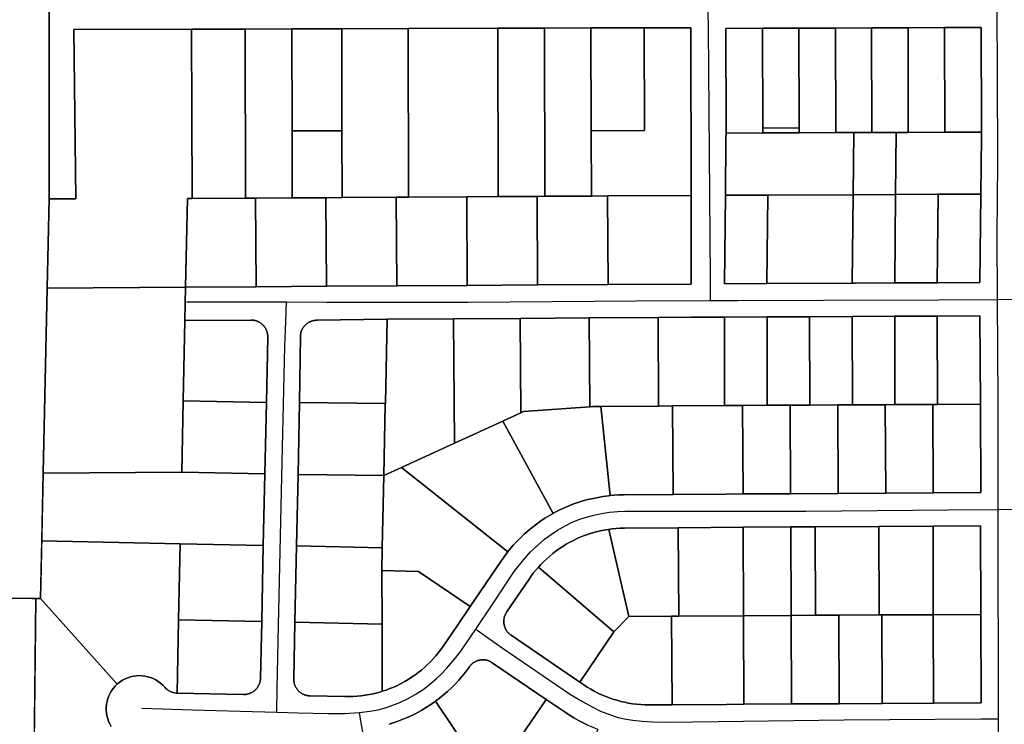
# Model space of a CAD drawing. Header units: feet. Extents: x -20058473 to 1466342, y -20424011 to 753407.
# Tile 37 of 58: x 1452733 to 1454214, y 718571 to 719629. Entities that reach past the tile are written whole.
import ezdxf

# ---------------------------------------------------------------- set-up
doc = ezdxf.new("R2010")
doc.units = ezdxf.units.FT
doc.header["$MEASUREMENT"] = 0
doc.layers.add('Parcels_exported', color=7, linetype='Continuous')
doc.layers.add('RoadCenterlines_ft_export', color=7, linetype='Continuous')

msp = doc.modelspace()

# ---------------------------------------------------------------- linework, layer by layer
at = {"layer": 'Parcels_exported'}
for points in [[(1452527.8, 719907.9), (1452758.8, 719896.3), (1452777.2, 719895.4), (1452777.2, 719360.2), (1452774.3, 719226), (1452768.3, 718948), (1452764.2, 718759.6), (1452757.4, 718759.6), (1452757.4, 718759.6), (1452751.4, 718759.6), (1450953.5, 718768.1)], [(1452870.7, 718567.3), (1452868.6, 718571.1), (1452866.8, 718575), (1452865.3, 718579.2), (1452864.2, 718583.4), (1452863.5, 718587.7), (1452863.2, 718592), (1452863.2, 718596.4), (1452863.6, 718600.7), (1452864.4, 718605), (1452865.6, 718609.2), (1452867.2, 718613.3), (1452869, 718617.2), (1452871.3, 718621), (1452873.8, 718624.5), (1452876.6, 718627.9), (1452879.8, 718630.9), (1452880.6, 718631.7), (1452884, 718634.3), (1452887.7, 718636.7), (1452891.5, 718638.8), (1452895.6, 718640.5), (1452899.7, 718641.9), (1452903.9, 718642.8), (1452908.3, 718643.5), (1452912.6, 718643.7), (1452917, 718643.5), (1452921.3, 718643), (1452925.6, 718642.1), (1452929.8, 718640.9), (1452933.8, 718639.2), (1452937.7, 718637.3), (1452941.4, 718634.9), (1452944.9, 718632.3), (1452948.1, 718629.4), (1452951.1, 718626.2), (1452952.6, 718624.6), (1452954.2, 718623.2), (1452956, 718621.9), (1452957.8, 718620.7), (1452959.8, 718619.7), (1452961.8, 718618.9), (1452963.9, 718618.3), (1452966, 718617.8), (1452968.2, 718617.6), (1452969.6, 718617.5), (1453069.5, 718615.4), (1453070.4, 718615.4), (1453071.3, 718615.4), (1453072.2, 718615.5), (1453073, 718615.5), (1453073.9, 718615.7), (1453074.7, 718615.8), (1453075.6, 718616), (1453076.5, 718616.2), (1453077.3, 718616.4), (1453078.1, 718616.7), (1453078.9, 718617), (1453079.8, 718617.3), (1453080.6, 718617.7), (1453081.3, 718618.1), (1453082.1, 718618.5), (1453082.9, 718618.9), (1453083.6, 718619.4), (1453084.3, 718619.8), (1453085, 718620.3), (1453085.7, 718620.9), (1453086.4, 718621.4), (1453087.1, 718622), (1453087.7, 718622.6), (1453088.3, 718623.2), (1453088.9, 718623.9), (1453089.4, 718624.6), (1453090, 718625.2), (1453090.5, 718626), (1453091, 718626.7), (1453091.5, 718627.4), (1453091.9, 718628.2), (1453092.3, 718628.9), (1453092.7, 718629.7), (1453093, 718630.5), (1453093.4, 718631.3), (1453093.7, 718632.1), (1453094, 718633), (1453094.2, 718633.8), (1453094.4, 718634.7), (1453094.6, 718635.5), (1453094.7, 718636.4), (1453094.9, 718637.2), (1453095, 718638.1), (1453095, 718639), (1453095.1, 718639.8), (1453096.9, 718724.8), (1453099.3, 718839.3), (1453101.6, 718946.7), (1453103.9, 719054.2), (1453105.9, 719152.4), (1453105.9, 719153.3), (1453105.9, 719154.2), (1453105.9, 719155.1), (1453105.8, 719155.9), (1453105.7, 719156.8), (1453105.5, 719157.7), (1453105.3, 719158.5), (1453105.1, 719159.4), (1453104.9, 719160.2), (1453104.6, 719161), (1453104.3, 719161.9), (1453104, 719162.7), (1453103.6, 719163.5), (1453103.3, 719164.2), (1453102.9, 719165), (1453102.4, 719165.8), (1453102, 719166.5), (1453101.5, 719167.2), (1453101, 719168), (1453100.4, 719168.6), (1453099.9, 719169.3), (1453099.3, 719170), (1453098.7, 719170.6), (1453098.1, 719171.2), (1453097.4, 719171.8), (1453096.8, 719172.4), (1453096.1, 719172.9), (1453095.4, 719173.4), (1453094.6, 719173.9), (1453093.9, 719174.4), (1453093.2, 719174.8), (1453092.4, 719175.2), (1453091.6, 719175.6), (1453090.8, 719176), (1453090, 719176.3), (1453089.2, 719176.6), (1453088.4, 719176.9), (1453087.5, 719177.1), (1453086.7, 719177.3), (1453085.8, 719177.5), (1453085, 719177.7), (1453084.1, 719177.8), (1453083.2, 719177.9), (1453082.4, 719177.9), (1453081.5, 719178), (1453080.8, 719178), (1452981.4, 719177.4), (1452982.5, 719227.3), (1452982.5, 719227.4), (1453088.4, 719228), (1453194.2, 719228.7), (1453300.1, 719229.3), (1453406, 719230), (1453511.8, 719230.7), (1453617.7, 719231.3), (1453742.7, 719232.1), (1453742.7, 719365.2), (1453742, 719617.2), (1453672, 719617.1), (1453592, 719616.8), (1453522, 719616.6), (1453452, 719616.4), (1453317, 719616), (1453217.3, 719615.7), (1453142.4, 719615.5), (1453072, 719615.2), (1452991.4, 719615), (1452814.3, 719614.5), (1452817.2, 719360.2), (1452777.2, 719360.2), (1452777.2, 719895.4)], [(1450942.8, 717971.7), (1450953.5, 718762.1), (1450953.5, 718768.1), (1452751.4, 718759.6), (1452757.4, 718759.6), (1452757.4, 718759.6), (1452750, 718108.5), (1452958.8, 718108.5), (1453323.1, 718108.5), (1453483.4, 718108.5), (1453623, 718108.5), (1453633.4, 718108.5), (1453734.4, 718108.5), (1453810.6, 718108.5), (1453893.3, 718108.3), (1453964.8, 718108.2), (1454036.3, 718108.1), (1454107.8, 718107.9), (1454180.4, 718107.8), (1454229, 718107.7), (1454960.3, 718106.3), (1454960.3, 718104.3), (1454960.9, 718000.6), (1454961, 717970.2)], [(1452753.2, 718387.6), (1452757.4, 718759.6), (1452757.4, 718759.6), (1452764.2, 718759.6), (1452879.8, 718630.9), (1452876.6, 718627.9), (1452873.8, 718624.5), (1452871.3, 718621), (1452869, 718617.2), (1452867.2, 718613.3), (1452865.6, 718609.2), (1452864.4, 718605), (1452863.6, 718600.7), (1452863.2, 718596.4), (1452863.2, 718592), (1452863.5, 718587.7), (1452864.2, 718583.4), (1452865.3, 718579.2), (1452866.8, 718575), (1452868.6, 718571.1), (1452870.7, 718567.3)], [(1453587.4, 718569.4), (1453580.3, 718572.8), (1453573.3, 718576.4), (1453566.4, 718580.2), (1453559.7, 718584.3), (1453553.2, 718588.6), (1453524.7, 718608), (1453443.7, 718663.1), (1453442.9, 718663.6), (1453442.2, 718664), (1453441.4, 718664.5), (1453440.6, 718664.9), (1453439.9, 718665.2), (1453439.1, 718665.6), (1453438.2, 718665.9), (1453437.4, 718666.2), (1453436.6, 718666.5), (1453435.7, 718666.7), (1453434.9, 718666.9), (1453434, 718667.1), (1453433.2, 718667.2), (1453432.3, 718667.3), (1453431.4, 718667.4), (1453430.6, 718667.4), (1453429.7, 718667.5), (1453428.8, 718667.4), (1453428, 718667.4), (1453427.1, 718667.3), (1453426.2, 718667.2), (1453425.4, 718667.1), (1453424.5, 718666.9), (1453423.6, 718666.7), (1453422.8, 718666.5), (1453422, 718666.3), (1453421.1, 718666), (1453420.3, 718665.7), (1453419.5, 718665.3), (1453418.7, 718665), (1453418, 718664.6), (1453417.2, 718664.2), (1453416.4, 718663.7), (1453415.7, 718663.2), (1453415, 718662.7), (1453414.3, 718662.2), (1453413.6, 718661.7), (1453412.9, 718661.1), (1453412.3, 718660.5), (1453411.7, 718659.9), (1453411.1, 718659.3), (1453410.5, 718658.6), (1453410, 718657.9), (1453409.4, 718657.2), (1453409.2, 718656.9), (1453407.9, 718655.1), (1453403.2, 718648.8), (1453398.2, 718642.7), (1453393.1, 718636.8), (1453387.7, 718631), (1453382.2, 718625.4), (1453376.5, 718620.1), (1453370.5, 718614.9), (1453364.4, 718610), (1453358.2, 718605.2), (1453356.3, 718603.9), (1453349.9, 718599.5), (1453343.2, 718595.3), (1453336.5, 718591.3), (1453329.6, 718587.5), (1453322.5, 718584), (1453315.4, 718580.8), (1453308.1, 718577.8), (1453300.8, 718575), (1453293.3, 718572.5), (1453292.5, 718572.2), (1453291.7, 718571.9), (1453290.9, 718571.6), (1453290.1, 718571.2), (1453289.3, 718570.8), (1453288.6, 718570.4)], [(1453288.6, 718570.4), (1453289.3, 718570.8), (1453290.1, 718571.2), (1453290.9, 718571.6), (1453291.7, 718571.9), (1453292.5, 718572.2), (1453293.3, 718572.5), (1453300.8, 718575), (1453300.8, 718575), (1453308.1, 718577.8), (1453315.4, 718580.8), (1453322.5, 718584), (1453329.6, 718587.5), (1453336.5, 718591.3), (1453343.2, 718595.3), (1453349.9, 718599.5), (1453356.3, 718603.9), (1453358.2, 718605.2), (1453358.2, 718605.2), (1453440.1, 718483.7)]]:
    msp.add_lwpolyline(points, dxfattribs=at)
for points in [[(1452991.4, 719615), (1452992.2, 719360.6), (1452985.3, 719360.5), (1452982.5, 719227.4), (1452982.5, 719227.3), (1452774.3, 719226), (1452777.2, 719360.2), (1452817.2, 719360.2), (1452814.3, 719614.5), (1452991.4, 719615)], [(1453072, 719615.2), (1453072.7, 719361.1), (1452992.2, 719360.6), (1452991.4, 719615), (1453072, 719615.2)], [(1453142.4, 719615.5), (1453142.9, 719462.1), (1453142.7, 719361.5), (1453087.5, 719361.2), (1453072.7, 719361.1), (1453072, 719615.2), (1453142.4, 719615.5)], [(1453217.3, 719615.7), (1453217.6, 719462.3), (1453142.9, 719462.1), (1453142.4, 719615.5), (1453217.3, 719615.7)], [(1453317, 719616), (1453317.7, 719362.6), (1453299.3, 719362.5), (1453217.7, 719362), (1453217.6, 719462.3), (1453217.3, 719615.7), (1453317, 719616)], [(1453452, 719616.4), (1453452.7, 719363.4), (1453405.2, 719363.1), (1453317.7, 719362.6), (1453317, 719616), (1453452, 719616.4)], [(1453522, 719616.6), (1453522.7, 719363.9), (1453511, 719363.8), (1453452.7, 719363.4), (1453452, 719616.4), (1453522, 719616.6)], [(1453592, 719616.8), (1453592.4, 719462.4), (1453592.7, 719364.3), (1453522.7, 719363.9), (1453522, 719616.6), (1453592, 719616.8)], [(1453672, 719617.1), (1453672.4, 719462.8), (1453592.4, 719462.4), (1453592, 719616.8), (1453672, 719617.1)], [(1453672, 719617.1), (1453742, 719617.2), (1453742.7, 719365.2), (1453616.9, 719364.5), (1453592.7, 719364.3), (1453592.4, 719462.4), (1453672.4, 719462.8), (1453672, 719617.1)], [(1454176.7, 719234.3), (1454178.1, 719367.3), (1454179, 719453.3), (1454179.1, 719460.4), (1454179.2, 719467.5), (1454178.8, 719617.5), (1454123.8, 719617.3), (1454068.8, 719617.1), (1454013.8, 719616.9), (1453959.8, 719616.7), (1453904.8, 719616.5), (1453849.8, 719616.3), (1453794.8, 719616.1), (1453795.2, 719466.1), (1453795.1, 719458.7), (1453795, 719451.4), (1453794.1, 719365.4), (1453792.7, 719232.3), (1453856.7, 719232.7), (1453984.7, 719233.3), (1453989.3, 719233.4), (1454048.7, 719233.7), (1454112.7, 719234), (1454176.7, 719234.3)], [(1453850.2, 719466.3), (1453850.2, 719459), (1453795.1, 719458.7), (1453795.2, 719466.1), (1453794.8, 719616.1), (1453849.8, 719616.3), (1453850.2, 719466.3)], [(1453849.8, 719616.3), (1453904.8, 719616.5), (1453905.2, 719466.5), (1453850.2, 719466.3), (1453849.8, 719616.3)], [(1453904.8, 719616.5), (1453959.8, 719616.7), (1453960.2, 719459.5), (1453905.2, 719459.2), (1453905.2, 719466.5), (1453904.8, 719616.5)], [(1453959.8, 719616.7), (1454013.8, 719616.9), (1454014.2, 719459.7), (1453987.1, 719459.6), (1453960.2, 719459.5), (1453959.8, 719616.7)], [(1454013.8, 719616.9), (1454068.8, 719617.1), (1454069.2, 719459.9), (1454051.1, 719459.9), (1454014.2, 719459.7), (1454013.8, 719616.9)], [(1454068.8, 719617.1), (1454123.8, 719617.3), (1454124.2, 719460.2), (1454069.2, 719459.9), (1454068.8, 719617.1)], [(1454123.8, 719617.3), (1454178.8, 719617.5), (1454179.2, 719467.5), (1454179.1, 719460.4), (1454124.2, 719460.2), (1454123.8, 719617.3)], [(1453850.2, 719466.3), (1453905.2, 719466.5), (1453905.2, 719459.2), (1453850.2, 719459), (1453850.2, 719466.3)], [(1453217.6, 719462.3), (1453217.7, 719362), (1453193.4, 719361.8), (1453142.7, 719361.5), (1453142.9, 719462.1), (1453217.6, 719462.3)], [(1453960.2, 719459.5), (1453987.1, 719459.6), (1453986.1, 719366.3), (1453858.1, 719365.7), (1453794.1, 719365.4), (1453795, 719451.4), (1453795.1, 719458.7), (1453850.2, 719459), (1453905.2, 719459.2), (1453960.2, 719459.5)], [(1454014.2, 719459.7), (1454051.1, 719459.9), (1454050.1, 719366.7), (1453986.1, 719366.3), (1453987.1, 719459.6), (1454014.2, 719459.7)], [(1454124.2, 719460.2), (1454179.1, 719460.4), (1454179, 719453.3), (1454178.1, 719367.3), (1454114.1, 719367), (1454050.1, 719366.7), (1454051.1, 719459.9), (1454069.2, 719459.9), (1454124.2, 719460.2)], [(1453072.7, 719361.1), (1453087.5, 719361.2), (1453088.4, 719228), (1452982.5, 719227.4), (1452985.3, 719360.5), (1452992.2, 719360.6), (1453072.7, 719361.1)], [(1453142.7, 719361.5), (1453193.4, 719361.8), (1453194.2, 719228.7), (1453088.4, 719228), (1453087.5, 719361.2), (1453142.7, 719361.5)], [(1453217.7, 719362), (1453299.3, 719362.5), (1453300.1, 719229.3), (1453300.1, 719229.3), (1453194.2, 719228.7), (1453193.4, 719361.8), (1453217.7, 719362)], [(1453317.7, 719362.6), (1453405.2, 719363.1), (1453406, 719230), (1453300.1, 719229.3), (1453300.1, 719229.3), (1453299.3, 719362.5), (1453317.7, 719362.6)], [(1453452.7, 719363.4), (1453511, 719363.8), (1453511.8, 719230.7), (1453406, 719230), (1453405.2, 719363.1), (1453452.7, 719363.4)], [(1453592.7, 719364.3), (1453616.9, 719364.5), (1453617.7, 719231.3), (1453511.8, 719230.7), (1453511, 719363.8), (1453522.7, 719363.9), (1453592.7, 719364.3)], [(1453616.9, 719364.5), (1453742.7, 719365.2), (1453742.7, 719232.1), (1453617.7, 719231.3), (1453616.9, 719364.5)], [(1453858.1, 719365.7), (1453856.7, 719232.7), (1453856.7, 719232.7), (1453792.7, 719232.3), (1453792.7, 719232.3), (1453794.1, 719365.4), (1453858.1, 719365.7)], [(1453858.1, 719365.7), (1453986.1, 719366.3), (1453984.7, 719233.3), (1453856.7, 719232.7), (1453856.7, 719232.7), (1453858.1, 719365.7)], [(1454050.1, 719366.7), (1454048.7, 719233.7), (1453989.3, 719233.4), (1453984.7, 719233.3), (1453986.1, 719366.3), (1454050.1, 719366.7)], [(1454114.1, 719367), (1454112.7, 719234), (1454048.7, 719233.7), (1454050.1, 719366.7), (1454114.1, 719367)], [(1454114.1, 719367), (1454178.1, 719367.3), (1454176.7, 719234.3), (1454112.7, 719234), (1454114.1, 719367)], [(1452982.5, 719227.3), (1452981.4, 719177.4), (1452978.9, 719056.8), (1452976.6, 718949.4), (1452768.3, 718948), (1452774.3, 719226), (1452982.5, 719227.3)], [(1454178.2, 718918.6), (1454177.5, 719051.5), (1454176.8, 719184.3), (1454112.8, 719184), (1454048.8, 719183.7), (1453984.8, 719183.3), (1453920.8, 719183), (1453856.8, 719182.7), (1453792.9, 719182.5), (1453742.9, 719182.1), (1453692.9, 719181.8), (1453589.2, 719181.1), (1453485.5, 719180.5), (1453385.5, 719179.9), (1453285.5, 719179.3), (1453285.1, 719179.2), (1453180.8, 719177.6), (1453180, 719177.7), (1453179.1, 719177.6), (1453178.2, 719177.6), (1453177.3, 719177.5), (1453176.5, 719177.4), (1453175.6, 719177.3), (1453174.8, 719177.1), (1453173.9, 719176.9), (1453173.1, 719176.7), (1453172.2, 719176.4), (1453171.4, 719176.1), (1453170.6, 719175.8), (1453169.8, 719175.5), (1453169, 719175.1), (1453168.2, 719174.7), (1453167.5, 719174.3), (1453166.7, 719173.8), (1453166, 719173.3), (1453165.3, 719172.8), (1453164.6, 719172.3), (1453163.9, 719171.8), (1453163.3, 719171.2), (1453162.6, 719170.6), (1453162, 719170), (1453161.4, 719169.3), (1453160.8, 719168.7), (1453160.3, 719168), (1453159.8, 719167.3), (1453159.3, 719166.6), (1453158.8, 719165.8), (1453158.4, 719165.1), (1453157.9, 719164.3), (1453157.5, 719163.5), (1453157.2, 719162.7), (1453156.8, 719161.9), (1453156.5, 719161.1), (1453156.2, 719160.3), (1453156, 719159.5), (1453155.8, 719158.6), (1453155.6, 719157.8), (1453155.4, 719156.9), (1453155.3, 719156.1), (1453155.2, 719155.2), (1453155.1, 719154.3), (1453155.1, 719153.7), (1453153.9, 719054), (1453151.6, 718946.1), (1453149.3, 718838.7), (1453146.9, 718723.8), (1453145.1, 718638.8), (1453145.1, 718637.9), (1453145.1, 718637), (1453145.1, 718636.2), (1453145.2, 718635.3), (1453145.3, 718634.4), (1453145.5, 718633.6), (1453145.7, 718632.7), (1453145.9, 718631.9), (1453146.1, 718631), (1453146.4, 718630.2), (1453146.7, 718629.4), (1453147, 718628.6), (1453147.4, 718627.8), (1453147.7, 718627), (1453148.1, 718626.2), (1453148.6, 718625.5), (1453149, 718624.7), (1453149.5, 718624), (1453150, 718623.3), (1453150.6, 718622.6), (1453151.1, 718621.9), (1453151.7, 718621.3), (1453152.3, 718620.6), (1453152.9, 718620), (1453153.6, 718619.4), (1453154.2, 718618.9), (1453154.9, 718618.3), (1453155.6, 718617.8), (1453156.4, 718617.3), (1453157.1, 718616.9), (1453157.8, 718616.4), (1453158.6, 718616), (1453159.4, 718615.6), (1453160.2, 718615.3), (1453161, 718614.9), (1453161.8, 718614.6), (1453162.6, 718614.4), (1453163.5, 718614.1), (1453164.3, 718613.9), (1453165.2, 718613.7), (1453166, 718613.6), (1453166.9, 718613.4), (1453167.8, 718613.3), (1453168.6, 718613.3), (1453169.5, 718613.3), (1453222, 718612.1), (1453228.1, 718612.1), (1453234.2, 718612.3), (1453240.3, 718612.7), (1453246.4, 718613.3), (1453252.4, 718614.2), (1453258.4, 718615.2), (1453264.4, 718616.4), (1453270.3, 718617.9), (1453276.2, 718619.6), (1453278.3, 718620.2), (1453284.1, 718622.1), (1453289.8, 718624.3), (1453295.5, 718626.6), (1453301, 718629.1), (1453306.5, 718631.9), (1453311.9, 718634.8), (1453317.1, 718637.9), (1453322.3, 718641.2), (1453327.3, 718644.6), (1453332.2, 718648.3), (1453337, 718652.1), (1453341.6, 718656), (1453346.1, 718660.2), (1453350.5, 718664.4), (1453354.7, 718668.9), (1453358.8, 718673.4), (1453362.6, 718678.2), (1453366.4, 718683), (1453369.9, 718688), (1453370.3, 718688.6), (1453390.7, 718718.6), (1453410.4, 718747.4), (1453457.7, 718816.9), (1453457.8, 718817.1), (1453462.4, 718823.5), (1453467.1, 718829.8), (1453470.1, 718833.5), (1453475.2, 718839.5), (1453480.6, 718845.3), (1453486.1, 718850.9), (1453491.8, 718856.3), (1453497.6, 718861.5), (1453500.9, 718864.1), (1453503.7, 718866.5), (1453509.9, 718871.2), (1453516.3, 718875.8), (1453522.9, 718880.1), (1453529.6, 718884.2), (1453535.4, 718887.5), (1453536.4, 718888.1), (1453543.4, 718891.7), (1453550.5, 718895.1), (1453557.7, 718898.2), (1453565, 718901.1), (1453572.4, 718903.7), (1453579.9, 718906.1), (1453587.5, 718908.1), (1453595.1, 718910), (1453602.8, 718911.5), (1453607.8, 718912.4), (1453610.5, 718912.8), (1453618.3, 718913.8), (1453620.7, 718914.1), (1453626.2, 718914.6), (1453634, 718915.1), (1453641.8, 718915.3), (1453715.7, 718915.9), (1453794.2, 718916.5), (1453820.7, 718916.6), (1453892.2, 718917), (1453963.7, 718917.4), (1454035.2, 718917.8), (1454106.7, 718918.2), (1454178.2, 718918.6)], [(1453589.2, 719181.1), (1453692.9, 719181.8), (1453693.8, 719048.7), (1453607, 719048), (1453594.6, 719047.9), (1453590.1, 719047.6), (1453589.2, 719181.1)], [(1453692.9, 719181.8), (1453742.9, 719182.1), (1453792.9, 719182.5), (1453792.9, 719049.5), (1453714.6, 719048.9), (1453693.8, 719048.7), (1453692.9, 719181.8)], [(1453856.8, 719182.7), (1453857.1, 719049.9), (1453820.1, 719049.7), (1453792.9, 719049.5), (1453792.9, 719182.5), (1453856.8, 719182.7)], [(1453920.8, 719183), (1453921.1, 719050.2), (1453891.6, 719050.1), (1453857.1, 719049.9), (1453856.8, 719182.7), (1453920.8, 719183)], [(1453984.8, 719183.3), (1453985.1, 719050.5), (1453963.1, 719050.4), (1453921.1, 719050.2), (1453920.8, 719183), (1453984.8, 719183.3)], [(1454048.8, 719183.7), (1454049.1, 719050.9), (1454034.6, 719050.8), (1453985.1, 719050.5), (1453984.8, 719183.3), (1454048.8, 719183.7)], [(1454112.8, 719184), (1454113.1, 719051.2), (1454106.1, 719051.1), (1454049.1, 719050.9), (1454048.8, 719183.7), (1454112.8, 719184)], [(1454177.5, 719051.5), (1454113.1, 719051.2), (1454112.8, 719184), (1454176.8, 719184.3), (1454177.5, 719051.5)], [(1452981.4, 719177.4), (1453080.8, 719178), (1453081.5, 719178), (1453082.4, 719177.9), (1453083.2, 719177.9), (1453084.1, 719177.8), (1453085, 719177.7), (1453085.8, 719177.5), (1453086.7, 719177.3), (1453087.5, 719177.1), (1453088.4, 719176.9), (1453089.2, 719176.6), (1453090, 719176.3), (1453090.8, 719176), (1453091.6, 719175.6), (1453092.4, 719175.2), (1453093.2, 719174.8), (1453093.9, 719174.4), (1453094.6, 719173.9), (1453095.4, 719173.4), (1453096.1, 719172.9), (1453096.8, 719172.4), (1453097.4, 719171.8), (1453098.1, 719171.2), (1453098.7, 719170.6), (1453099.3, 719170), (1453099.9, 719169.3), (1453100.4, 719168.6), (1453101, 719168), (1453101.5, 719167.2), (1453102, 719166.5), (1453102.4, 719165.8), (1453102.9, 719165), (1453103.3, 719164.2), (1453103.6, 719163.5), (1453104, 719162.7), (1453104.3, 719161.9), (1453104.6, 719161), (1453104.9, 719160.2), (1453105.1, 719159.4), (1453105.3, 719158.5), (1453105.5, 719157.7), (1453105.7, 719156.8), (1453105.8, 719155.9), (1453105.9, 719155.1), (1453105.9, 719154.2), (1453105.9, 719153.3), (1453105.9, 719152.4), (1453103.9, 719054.2), (1452978.9, 719056.8), (1452981.4, 719177.4)], [(1453153.9, 719054), (1453155.1, 719153.7), (1453155.1, 719154.3), (1453155.2, 719155.2), (1453155.3, 719156.1), (1453155.4, 719156.9), (1453155.6, 719157.8), (1453155.8, 719158.6), (1453156, 719159.5), (1453156.2, 719160.3), (1453156.5, 719161.1), (1453156.8, 719161.9), (1453157.2, 719162.7), (1453157.5, 719163.5), (1453157.9, 719164.3), (1453158.4, 719165.1), (1453158.8, 719165.8), (1453159.3, 719166.6), (1453159.8, 719167.3), (1453160.3, 719168), (1453160.8, 719168.7), (1453161.4, 719169.3), (1453162, 719170), (1453162.6, 719170.6), (1453163.3, 719171.2), (1453163.9, 719171.8), (1453164.6, 719172.3), (1453165.3, 719172.8), (1453166, 719173.3), (1453166.7, 719173.8), (1453167.5, 719174.3), (1453168.2, 719174.7), (1453169, 719175.1), (1453169.8, 719175.5), (1453170.6, 719175.8), (1453171.4, 719176.1), (1453172.2, 719176.4), (1453173.1, 719176.7), (1453173.9, 719176.9), (1453174.8, 719177.1), (1453175.6, 719177.3), (1453176.5, 719177.4), (1453177.3, 719177.5), (1453178.2, 719177.6), (1453179.1, 719177.6), (1453180, 719177.7), (1453180.8, 719177.6), (1453285.1, 719179.2), (1453285.5, 719179.3), (1453282.9, 719052.5), (1453153.9, 719054)], [(1453285.5, 719179.3), (1453385.5, 719179.9), (1453386.7, 718992.9), (1453306.9, 718956.4), (1453280.6, 718944.3), (1453280.6, 718944.3), (1453280.6, 718944.5), (1453282.8, 719051.7), (1453282.9, 719052.5), (1453285.5, 719179.3)], [(1453385.5, 719179.9), (1453485.5, 719180.5), (1453486.4, 719038.6), (1453459.3, 719026.2), (1453386.7, 718992.9), (1453385.5, 719179.9)], [(1453485.5, 719180.5), (1453589.2, 719181.1), (1453590.1, 719047.6), (1453490.5, 719040.5), (1453486.4, 719038.6), (1453485.5, 719180.5)], [(1453103.9, 719054.2), (1453101.6, 718946.7), (1452976.6, 718949.4), (1452978.9, 719056.8), (1453103.9, 719054.2)], [(1453153.9, 719054), (1453282.9, 719052.5), (1453282.8, 719051.7), (1453280.6, 718944.5), (1453151.6, 718946.1), (1453153.9, 719054)], [(1453693.8, 719048.7), (1453714.6, 719048.9), (1453715.7, 718915.9), (1453641.8, 718915.3), (1453634, 718915.1), (1453626.2, 718914.6), (1453620.7, 718914.1), (1453607, 719048), (1453693.8, 719048.7)], [(1453792.9, 719049.5), (1453820.1, 719049.7), (1453820.7, 718916.6), (1453794.2, 718916.5), (1453715.7, 718915.9), (1453714.6, 719048.9), (1453792.9, 719049.5)], [(1453891.6, 719050.1), (1453892.2, 718917), (1453820.7, 718916.6), (1453820.1, 719049.7), (1453857.1, 719049.9), (1453891.6, 719050.1)], [(1453963.1, 719050.4), (1453963.7, 718917.4), (1453892.2, 718917), (1453891.6, 719050.1), (1453921.1, 719050.2), (1453963.1, 719050.4)], [(1454034.6, 719050.8), (1454035.2, 718917.8), (1453963.7, 718917.4), (1453963.1, 719050.4), (1453985.1, 719050.5), (1454034.6, 719050.8)], [(1454106.1, 719051.1), (1454106.7, 718918.2), (1454035.2, 718917.8), (1454034.6, 719050.8), (1454049.1, 719050.9), (1454106.1, 719051.1)], [(1454177.5, 719051.5), (1454178.2, 718918.6), (1454106.7, 718918.2), (1454106.1, 719051.1), (1454113.1, 719051.2), (1454177.5, 719051.5)], [(1453590.1, 719047.6), (1453594.6, 719047.9), (1453607, 719048), (1453620.7, 718914.1), (1453618.3, 718913.8), (1453610.5, 718912.8), (1453607.8, 718912.4), (1453602.8, 718911.5), (1453595.1, 718910), (1453587.5, 718908.1), (1453579.9, 718906.1), (1453572.4, 718903.7), (1453565, 718901.1), (1453557.7, 718898.2), (1453550.5, 718895.1), (1453543.4, 718891.7), (1453536.4, 718888.1), (1453535.4, 718887.5), (1453459.3, 719026.2), (1453486.4, 719038.6), (1453490.5, 719040.5), (1453590.1, 719047.6)], [(1453386.7, 718992.9), (1453459.3, 719026.2), (1453535.4, 718887.5), (1453529.6, 718884.2), (1453522.9, 718880.1), (1453516.3, 718875.8), (1453509.9, 718871.2), (1453503.7, 718866.5), (1453500.9, 718864.1), (1453497.6, 718861.5), (1453491.8, 718856.3), (1453486.1, 718850.9), (1453480.6, 718845.3), (1453475.2, 718839.5), (1453470.1, 718833.5), (1453467.1, 718829.8), (1453306.9, 718956.4), (1453386.7, 718992.9)], [(1453101.6, 718946.7), (1453099.3, 718839.3), (1452974.3, 718841.9), (1452766.1, 718846.3), (1452768.3, 718948), (1452976.6, 718949.4), (1453101.6, 718946.7)], [(1453151.6, 718946.1), (1453280.6, 718944.5), (1453280.6, 718944.3), (1453280.6, 718944.3), (1453278.3, 718835.9), (1453278.3, 718835.9), (1453149.3, 718838.7), (1453149.3, 718838.7), (1453151.6, 718946.1)], [(1453280.6, 718944.3), (1453306.9, 718956.4), (1453467.1, 718829.8), (1453462.4, 718823.5), (1453457.8, 718817.1), (1453457.7, 718816.9), (1453410.4, 718747.4), (1453332.7, 718800.3), (1453277.5, 718801.5), (1453278.3, 718835.5), (1453278.3, 718835.9), (1453280.6, 718944.3)], [(1453471.8, 718704.4), (1453575.2, 718634.1), (1453581.3, 718629.9), (1453586.4, 718626.6), (1453591.6, 718623.4), (1453597, 718620.4), (1453602.4, 718617.6), (1453607.9, 718615), (1453613.5, 718612.6), (1453619.2, 718610.4), (1453625, 718608.4), (1453630.8, 718606.6), (1453636.7, 718605), (1453642.7, 718603.6), (1453648.6, 718602.4), (1453654.7, 718601.4), (1453660.7, 718600.6), (1453666.8, 718600.1), (1453672.9, 718599.7), (1453679, 718599.6), (1453681.2, 718599.6), (1453714.1, 718599.8), (1453795.6, 718600.5), (1453822.1, 718600.7), (1453893.6, 718601.1), (1453965.1, 718601.5), (1454029.7, 718601.8), (1454107.2, 718602.2), (1454178.7, 718602.6), (1454178.3, 718735.6), (1454177.9, 718868.6), (1454106.4, 718868.2), (1454024.9, 718867.8), (1453929.2, 718867.3), (1453892.7, 718867.1), (1453820.9, 718866.7), (1453722.9, 718865.9), (1453642.2, 718865.3), (1453636.1, 718865.1), (1453630, 718864.7), (1453624, 718864.2), (1453619, 718863.5), (1453617.9, 718863.4), (1453611.9, 718862.4), (1453605.9, 718861.2), (1453600, 718859.7), (1453594.1, 718858.1), (1453588.2, 718856.3), (1453582.5, 718854.2), (1453576.8, 718852), (1453571.2, 718849.6), (1453565.7, 718846.9), (1453560.3, 718844.1), (1453554.9, 718841.1), (1453549.7, 718837.9), (1453544.6, 718834.6), (1453539.7, 718831), (1453534.8, 718827.3), (1453530.1, 718823.4), (1453525.5, 718819.4), (1453521.1, 718815.2), (1453516.8, 718810.8), (1453513.2, 718806.9), (1453509.2, 718802.2), (1453505.3, 718797.5), (1453501.7, 718792.6), (1453499, 718788.8), (1453465.2, 718739.2), (1453464.8, 718738.4), (1453464.3, 718737.7), (1453463.9, 718736.9), (1453463.5, 718736.1), (1453463.1, 718735.4), (1453462.8, 718734.6), (1453462.4, 718733.7), (1453462.2, 718732.9), (1453461.9, 718732.1), (1453461.7, 718731.2), (1453461.5, 718730.4), (1453461.3, 718729.5), (1453461.2, 718728.7), (1453461.1, 718727.8), (1453461, 718726.9), (1453460.9, 718726.1), (1453460.9, 718725.2), (1453460.9, 718724.3), (1453461, 718723.5), (1453461, 718722.6), (1453461.1, 718721.7), (1453461.3, 718720.9), (1453461.4, 718720), (1453461.6, 718719.1), (1453461.8, 718718.3), (1453462.1, 718717.5), (1453462.4, 718716.6), (1453462.7, 718715.8), (1453463, 718715), (1453463.4, 718714.2), (1453463.8, 718713.4), (1453464.2, 718712.7), (1453464.6, 718711.9), (1453465.1, 718711.2), (1453465.6, 718710.5), (1453466.1, 718709.8), (1453466.7, 718709.1), (1453467.3, 718708.4), (1453467.8, 718707.8), (1453468.5, 718707.2), (1453469.1, 718706.6), (1453469.8, 718706), (1453470.4, 718705.5), (1453471.1, 718704.9), (1453471.8, 718704.4)], [(1453619, 718863.5), (1453648.9, 718732.3), (1453626.4, 718709.3), (1453513.2, 718806.9), (1453516.8, 718810.8), (1453521.1, 718815.2), (1453525.5, 718819.4), (1453530.1, 718823.4), (1453534.8, 718827.3), (1453539.7, 718831), (1453544.6, 718834.6), (1453549.7, 718837.9), (1453554.9, 718841.1), (1453560.3, 718844.1), (1453565.7, 718846.9), (1453571.2, 718849.6), (1453576.8, 718852), (1453582.5, 718854.2), (1453588.2, 718856.3), (1453594.1, 718858.1), (1453600, 718859.7), (1453605.9, 718861.2), (1453611.9, 718862.4), (1453617.9, 718863.4), (1453619, 718863.5)], [(1453722.9, 718865.9), (1453723.9, 718732.9), (1453713, 718732.8), (1453648.9, 718732.3), (1453619, 718863.5), (1453624, 718864.2), (1453630, 718864.7), (1453636.1, 718865.1), (1453642.2, 718865.3), (1453722.9, 718865.9)], [(1453820.9, 718866.7), (1453821.5, 718733.7), (1453723.9, 718732.9), (1453722.9, 718865.9), (1453820.9, 718866.7)], [(1453892.7, 718867.1), (1453893.2, 718734.1), (1453821.5, 718733.7), (1453820.9, 718866.7), (1453820.9, 718866.7), (1453892.7, 718867.1)], [(1453929.2, 718867.3), (1453929.7, 718734.3), (1453893.2, 718734.1), (1453893.2, 718734.1), (1453892.7, 718867.1), (1453929.2, 718867.3)], [(1454024.9, 718867.8), (1454025.3, 718734.8), (1453964.7, 718734.5), (1453929.7, 718734.3), (1453929.2, 718867.3), (1454024.9, 718867.8)], [(1454106.4, 718868.2), (1454106.8, 718735.2), (1454035.3, 718734.9), (1454029.3, 718734.8), (1454025.3, 718734.8), (1454024.9, 718867.8), (1454106.4, 718868.2)], [(1454106.4, 718868.2), (1454177.9, 718868.6), (1454178.3, 718735.6), (1454106.8, 718735.2), (1454106.4, 718868.2)], [(1452974.3, 718841.9), (1452971.9, 718727.5), (1452969.6, 718617.5), (1452968.2, 718617.6), (1452966, 718617.8), (1452963.9, 718618.3), (1452961.8, 718618.9), (1452959.8, 718619.7), (1452957.8, 718620.7), (1452956, 718621.9), (1452954.2, 718623.2), (1452952.6, 718624.6), (1452951.1, 718626.2), (1452948.1, 718629.4), (1452944.9, 718632.3), (1452941.4, 718634.9), (1452937.7, 718637.3), (1452933.8, 718639.2), (1452929.8, 718640.9), (1452925.6, 718642.1), (1452921.3, 718643), (1452917, 718643.5), (1452912.6, 718643.7), (1452908.3, 718643.5), (1452903.9, 718642.8), (1452899.7, 718641.9), (1452895.6, 718640.5), (1452891.5, 718638.8), (1452887.7, 718636.7), (1452884, 718634.3), (1452880.6, 718631.7), (1452879.8, 718630.9), (1452764.2, 718759.6), (1452766.1, 718846.3), (1452974.3, 718841.9)], [(1452974.3, 718841.9), (1453099.3, 718839.3), (1453096.9, 718724.8), (1453096.9, 718724.8), (1452971.9, 718727.5), (1452974.3, 718841.9)], [(1453149.3, 718838.7), (1453278.3, 718835.9), (1453278.3, 718835.9), (1453278.3, 718835.5), (1453277.5, 718801.5), (1453277.9, 718721), (1453146.9, 718723.8), (1453149.3, 718838.7)], [(1453410.4, 718747.4), (1453390.7, 718718.6), (1453370.3, 718688.6), (1453369.9, 718688), (1453366.4, 718683), (1453362.6, 718678.2), (1453358.8, 718673.4), (1453354.7, 718668.9), (1453350.5, 718664.4), (1453346.1, 718660.2), (1453341.6, 718656), (1453337, 718652.1), (1453332.2, 718648.3), (1453327.3, 718644.6), (1453322.3, 718641.2), (1453317.1, 718637.9), (1453311.9, 718634.8), (1453306.5, 718631.9), (1453301, 718629.1), (1453295.5, 718626.6), (1453289.8, 718624.3), (1453284.1, 718622.1), (1453278.3, 718620.2), (1453277.9, 718721), (1453277.5, 718801.5), (1453332.7, 718800.3), (1453410.4, 718747.4)], [(1453626.4, 718709.3), (1453575.2, 718634.1), (1453471.8, 718704.4), (1453471.1, 718704.9), (1453470.4, 718705.5), (1453469.8, 718706), (1453469.1, 718706.6), (1453468.5, 718707.2), (1453467.8, 718707.8), (1453467.3, 718708.4), (1453466.7, 718709.1), (1453466.1, 718709.8), (1453465.6, 718710.5), (1453465.1, 718711.2), (1453464.6, 718711.9), (1453464.2, 718712.7), (1453463.8, 718713.4), (1453463.4, 718714.2), (1453463, 718715), (1453462.7, 718715.8), (1453462.4, 718716.6), (1453462.1, 718717.5), (1453461.8, 718718.3), (1453461.6, 718719.1), (1453461.4, 718720), (1453461.3, 718720.9), (1453461.1, 718721.7), (1453461, 718722.6), (1453461, 718723.5), (1453460.9, 718724.3), (1453460.9, 718725.2), (1453460.9, 718726.1), (1453461, 718726.9), (1453461.1, 718727.8), (1453461.2, 718728.7), (1453461.3, 718729.5), (1453461.5, 718730.4), (1453461.7, 718731.2), (1453461.9, 718732.1), (1453462.2, 718732.9), (1453462.4, 718733.7), (1453462.8, 718734.6), (1453463.1, 718735.4), (1453463.5, 718736.1), (1453463.9, 718736.9), (1453464.3, 718737.7), (1453464.8, 718738.4), (1453465.2, 718739.2), (1453499, 718788.8), (1453501.7, 718792.6), (1453505.3, 718797.5), (1453509.2, 718802.2), (1453513.2, 718806.9), (1453626.4, 718709.3)], [(1452971.9, 718727.5), (1453096.9, 718724.8), (1453096.9, 718724.8), (1453095.1, 718639.8), (1453095, 718639), (1453095, 718638.1), (1453094.9, 718637.2), (1453094.7, 718636.4), (1453094.6, 718635.5), (1453094.4, 718634.7), (1453094.2, 718633.8), (1453094, 718633), (1453093.7, 718632.1), (1453093.4, 718631.3), (1453093, 718630.5), (1453092.7, 718629.7), (1453092.3, 718628.9), (1453091.9, 718628.2), (1453091.5, 718627.4), (1453091, 718626.7), (1453090.5, 718626), (1453090, 718625.2), (1453089.4, 718624.6), (1453088.9, 718623.9), (1453088.3, 718623.2), (1453087.7, 718622.6), (1453087.1, 718622), (1453086.4, 718621.4), (1453085.7, 718620.9), (1453085, 718620.3), (1453084.3, 718619.8), (1453083.6, 718619.4), (1453082.9, 718618.9), (1453082.1, 718618.5), (1453081.3, 718618.1), (1453080.6, 718617.7), (1453079.8, 718617.3), (1453078.9, 718617), (1453078.1, 718616.7), (1453077.3, 718616.4), (1453076.5, 718616.2), (1453075.6, 718616), (1453074.7, 718615.8), (1453073.9, 718615.7), (1453073, 718615.5), (1453072.2, 718615.5), (1453071.3, 718615.4), (1453070.4, 718615.4), (1453069.5, 718615.4), (1452969.6, 718617.5), (1452971.9, 718727.5)], [(1453146.9, 718723.8), (1453277.9, 718721), (1453278.3, 718620.2), (1453276.2, 718619.6), (1453270.3, 718617.9), (1453264.4, 718616.4), (1453258.4, 718615.2), (1453252.4, 718614.2), (1453246.4, 718613.3), (1453240.3, 718612.7), (1453234.2, 718612.3), (1453228.1, 718612.1), (1453222, 718612.1), (1453169.5, 718613.3), (1453168.6, 718613.3), (1453167.8, 718613.3), (1453166.9, 718613.4), (1453166, 718613.6), (1453165.2, 718613.7), (1453164.3, 718613.9), (1453163.5, 718614.1), (1453162.6, 718614.4), (1453161.8, 718614.6), (1453161, 718614.9), (1453160.2, 718615.3), (1453159.4, 718615.6), (1453158.6, 718616), (1453157.8, 718616.4), (1453157.1, 718616.9), (1453156.4, 718617.3), (1453155.6, 718617.8), (1453154.9, 718618.3), (1453154.2, 718618.9), (1453153.6, 718619.4), (1453152.9, 718620), (1453152.3, 718620.6), (1453151.7, 718621.3), (1453151.1, 718621.9), (1453150.6, 718622.6), (1453150, 718623.3), (1453149.5, 718624), (1453149, 718624.7), (1453148.6, 718625.5), (1453148.1, 718626.2), (1453147.7, 718627), (1453147.4, 718627.8), (1453147, 718628.6), (1453146.7, 718629.4), (1453146.4, 718630.2), (1453146.1, 718631), (1453145.9, 718631.9), (1453145.7, 718632.7), (1453145.5, 718633.6), (1453145.3, 718634.4), (1453145.2, 718635.3), (1453145.1, 718636.2), (1453145.1, 718637), (1453145.1, 718637.9), (1453145.1, 718638.8), (1453146.9, 718723.8)], [(1453648.9, 718732.3), (1453713, 718732.8), (1453714.1, 718599.8), (1453681.2, 718599.6), (1453679, 718599.6), (1453672.9, 718599.7), (1453666.8, 718600.1), (1453660.7, 718600.6), (1453654.7, 718601.4), (1453648.6, 718602.4), (1453642.7, 718603.6), (1453636.7, 718605), (1453630.8, 718606.6), (1453625, 718608.4), (1453619.2, 718610.4), (1453613.5, 718612.6), (1453607.9, 718615), (1453602.4, 718617.6), (1453597, 718620.4), (1453591.6, 718623.4), (1453586.4, 718626.6), (1453581.3, 718629.9), (1453575.2, 718634.1), (1453626.4, 718709.3), (1453648.9, 718732.3)], [(1453723.9, 718732.9), (1453821.5, 718733.7), (1453822.1, 718600.7), (1453795.6, 718600.5), (1453714.1, 718599.8), (1453713, 718732.8), (1453723.9, 718732.9)], [(1453893.2, 718734.1), (1453893.6, 718601.1), (1453822.1, 718600.7), (1453821.5, 718733.7), (1453893.2, 718734.1), (1453893.2, 718734.1)], [(1453964.7, 718734.5), (1453965.1, 718601.5), (1453893.6, 718601.1), (1453893.2, 718734.1), (1453929.7, 718734.3), (1453964.7, 718734.5)], [(1454029.3, 718734.8), (1454029.7, 718601.8), (1453965.1, 718601.5), (1453964.7, 718734.5), (1454025.3, 718734.8), (1454029.3, 718734.8)], [(1454106.8, 718735.2), (1454107.2, 718602.2), (1454029.7, 718601.8), (1454029.3, 718734.8), (1454035.3, 718734.9), (1454106.8, 718735.2)], [(1454178.3, 718735.6), (1454178.7, 718602.6), (1454107.2, 718602.2), (1454106.8, 718735.2), (1454178.3, 718735.6)], [(1453358.2, 718605.2), (1453364.4, 718610), (1453370.5, 718614.9), (1453376.5, 718620.1), (1453382.2, 718625.4), (1453387.7, 718631), (1453393.1, 718636.8), (1453398.2, 718642.7), (1453403.2, 718648.8), (1453407.9, 718655.1), (1453409.2, 718656.9), (1453409.4, 718657.2), (1453410, 718657.9), (1453410.5, 718658.6), (1453411.1, 718659.3), (1453411.7, 718659.9), (1453412.3, 718660.5), (1453412.9, 718661.1), (1453413.6, 718661.7), (1453414.3, 718662.2), (1453415, 718662.7), (1453415.7, 718663.2), (1453416.4, 718663.7), (1453417.2, 718664.2), (1453418, 718664.6), (1453418.7, 718665), (1453419.5, 718665.3), (1453420.3, 718665.7), (1453421.1, 718666), (1453422, 718666.3), (1453422.8, 718666.5), (1453423.6, 718666.7), (1453424.5, 718666.9), (1453425.4, 718667.1), (1453426.2, 718667.2), (1453427.1, 718667.3), (1453428, 718667.4), (1453428.8, 718667.4), (1453429.7, 718667.5), (1453430.6, 718667.4), (1453431.4, 718667.4), (1453432.3, 718667.3), (1453433.2, 718667.2), (1453434, 718667.1), (1453434.9, 718666.9), (1453435.7, 718666.7), (1453436.6, 718666.5), (1453437.4, 718666.2), (1453438.2, 718665.9), (1453439.1, 718665.6), (1453439.9, 718665.2), (1453440.6, 718664.9), (1453441.4, 718664.5), (1453442.2, 718664), (1453442.9, 718663.6), (1453443.7, 718663.1), (1453524.7, 718608), (1453440.1, 718483.7), (1453358.2, 718605.2), (1453358.2, 718605.2)], [(1453524.7, 718608), (1453553.2, 718588.6), (1453559.7, 718584.3), (1453566.4, 718580.2), (1453573.3, 718576.4), (1453580.3, 718572.8), (1453587.4, 718569.4), (1453594.6, 718566.3), (1453601.9, 718563.5), (1453602.5, 718563.3), (1453550.1, 718420.1), (1453481.9, 718421.5), (1453441.2, 718482), (1453440.1, 718483.7), (1453524.7, 718608)]]:
    msp.add_lwpolyline(points, close=True, dxfattribs=at)
at = {"layer": 'RoadCenterlines_ft_export'}
msp.add_line((1452983.6, 719205.5), (1453134.2, 719205.2), dxfattribs=at)
for points in [[(1453771.9, 719207.1), (1453771.8, 719241.1), (1453768.5, 719616.2), (1453768.3, 719641.8)], [(1454203.3, 719209), (1454202.8, 719306), (1454203.6, 719414.4), (1454203.1, 719547.8), (1454202.7, 719644.6)], [(1454203.3, 719209), (1454398.1, 719210.1), (1454519.4, 719211.5), (1454673.3, 719212.5), (1454802.4, 719213.4), (1454926.1, 719214.3), (1454954.2, 719214.5)], [(1453119.6, 718588.9), (1453120.3, 718624.4), (1453122.1, 718718.8), (1453127.8, 718964.7), (1453131.7, 719138.4), (1453133.1, 719175.7), (1453134.2, 719205.2)], [(1453134.2, 719205.2), (1453194.6, 719205), (1453407.4, 719205), (1453660.1, 719206.6), (1453771.9, 719207.1)], [(1453771.9, 719207.1), (1453812.9, 719207.3), (1453941.7, 719207.8), (1454114.8, 719208.4), (1454203.3, 719209)], [(1454204.4, 718893.3), (1454204.1, 719056.3), (1454203.3, 719209)], [(1453418.8, 718713.5), (1453444.4, 718751.4), (1453476.7, 718800.2), (1453490.9, 718818.2), (1453501, 718829.5), (1453511.5, 718839.3), (1453522.1, 718848.5), (1453532.1, 718855.6), (1453541.5, 718862.1), (1453554.4, 718869.2), (1453563.8, 718874.1), (1453575.3, 718878.7), (1453585.3, 718882), (1453594.1, 718884.5), (1453608, 718887.3), (1453619.9, 718889.2), (1453632.4, 718890.2), (1453642.7, 718890.8), (1453678.8, 718890.8), (1453796.8, 718890.7), (1453915, 718891), (1454129.4, 718892.8), (1454204.4, 718893.3)], [(1454204.4, 718893.3), (1454361.1, 718894.6), (1454682.8, 718895.3), (1454840.3, 718895.6), (1454955.4, 718896)], [(1454204.9, 718578.8), (1454204.8, 718635.1), (1454204.5, 718826.8), (1454204.4, 718893.3)], [(1453244.2, 718588.2), (1453259.3, 718590.2), (1453271.8, 718592.4), (1453284.6, 718595.9), (1453304.4, 718603.5), (1453317.1, 718609.4), (1453327.8, 718615.5), (1453339.5, 718622.9), (1453349.4, 718630.2), (1453359.1, 718638.9), (1453366.3, 718645.5), (1453375.1, 718655.1), (1453389, 718670.7), (1453396.5, 718680.5), (1453418.8, 718713.5)], [(1453418.8, 718713.5), (1453444.9, 718695), (1453458.3, 718685.6), (1453561.3, 718615.3), (1453579.3, 718604.8), (1453592.6, 718597.2), (1453606.2, 718590.3), (1453619.7, 718585.4), (1453632.8, 718581), (1453645, 718578.4), (1453655, 718577), (1453669.1, 718575.4), (1453684.8, 718574.2), (1453707.6, 718573.7), (1453972.6, 718577.3), (1454178.2, 718578.6), (1454204.9, 718578.8)], [(1452916.8, 718594.9), (1452992.8, 718592.3), (1453010.6, 718591.8), (1453119.6, 718588.9)], [(1453119.6, 718588.9), (1453151.9, 718588), (1453196.4, 718586.8), (1453221.6, 718586.8), (1453244.2, 718588.2)], [(1453322.8, 718330.4), (1453321.5, 718351.4), (1453317.7, 718380.5), (1453314.8, 718395.9), (1453309.7, 718412.2), (1453304.5, 718427.7), (1453296.7, 718445.7), (1453266.3, 718507.2), (1453261.5, 718518.2), (1453255.4, 718534.5), (1453252.2, 718545.5), (1453249.6, 718556.6), (1453246.7, 718572.5), (1453244.2, 718588.2)], [(1454205, 718261.1), (1454205.1, 718334.1), (1454205.1, 718456), (1454205, 718539.1), (1454204.9, 718578.8)]]:
    msp.add_lwpolyline(points, dxfattribs=at)

doc.saveas('drawing.dxf')
